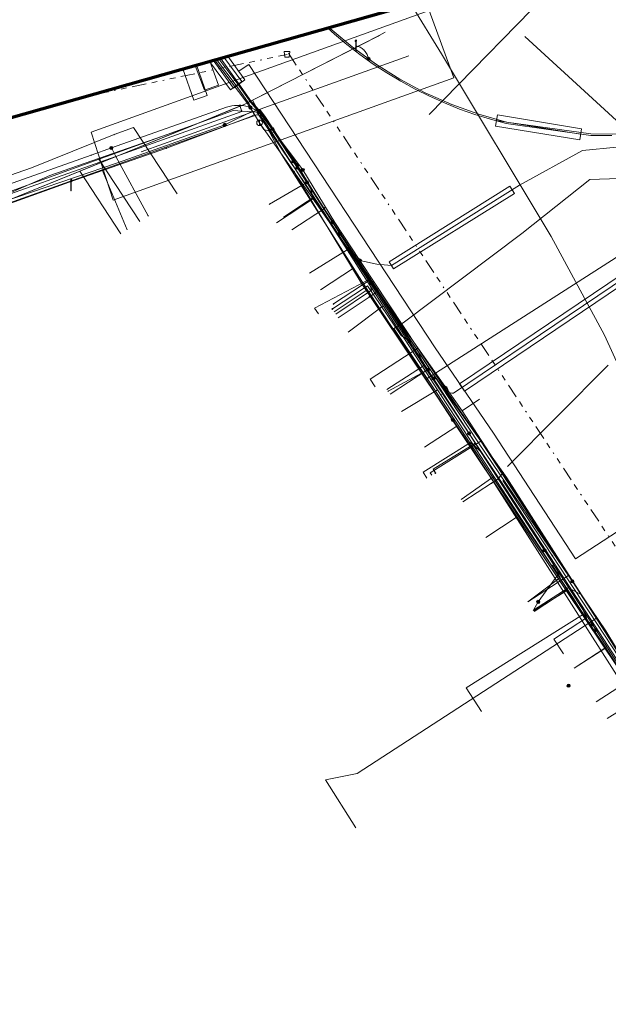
# Model space of a CAD drawing. Header units: metres. Extents: x 154975 to 155642, y 461260 to 461877.
# Tile 63 of 95: x 155214 to 155255, y 461773 to 461842. Entities that reach past the tile are written whole.
import ezdxf
from ezdxf.lldxf.tags import DXFTag

# ---------------------------------------------------------------- set-up
doc = ezdxf.new("R2010")
doc.units = ezdxf.units.M
doc.linetypes.add('RI-OVERIG-SO', pattern=[17, 5, -2, 2, -2, 0, -2, 2, -2])
for name, color, linetype, lineweight, true_color in [('B-WE-KL-DATA-G', 3, 'KL-DATA-SO', 18, 0x00ff00), ('B-WE-KL-DATA_DUCT-G', 3, 'Continuous', 18, 0x00ff00), ('B-WE-KL-DATA_HULPSTUK-S', 3, 'Continuous', 18, 0x00ff00), ('B-WE-KL-DATA_KABELBED-G', 3, 'Continuous', 18, 0x00ff00), ('B-WE-KL-DATA_MANTELBUIS-G', 3, 'Continuous', 18, 0x00ff00), ('B-WE-KL-ET_LS-G', 1, 'KL-LS-SO', 18, 0xff0000), ('B-WE-KL-ET_LS-S', 1, 'Continuous', 18, 0xff0000), ('B-WE-KL-ET_LS_HULPSTUK-S', 1, 'Continuous', 18, 0xff0000), ('B-WE-KL-ET_LS_KABELBED-G', 1, 'Continuous', 18, 0xff0000), ('B-WE-KL-ET_LS_MANTELBUIS-G', 1, 'Continuous', 18, 0xff0000), ('B-WE-KL-ET_MS-G', 1, 'KL-MS-SO', 18, 0xff0000), ('B-WE-KL-ET_MS_HULPSTUK-S', 1, 'Continuous', 18, 0xff0000), ('B-WE-KL-ET_MS_MANTELBUIS-G', 1, 'Continuous', 18, 0xff0000), ('B-WE-KL-GAS_LD-G', 30, 'KL-GAS_LD-SO', 18, 0xff7f00), ('B-WE-KL-GAS_LD_MANTELBUIS-G', 30, 'Continuous', 18, 0xff7f00), ('B-WE-KL-WATER-G', 5, 'KL-WATER-SO', 18, 0x0000ff), ('B-WE-KL-WATER_HULPSTUK-S', 5, 'Continuous', 18, 0x0000ff), ('B-WE-RI-VRIJVERVAL-G', 6, 'RI-OVERIG-SO', 18, 0xff00ff), ('B-WE-RI-VRIJVERVAL_HULPSTUK-S', 6, 'Continuous', 18, 0xff00ff), ('V-WE-KL-WATER-G', 5, 'V-KL-WATER-SO', 18, 0x0000ff), ('V-WE-KL-WATER_HULPSTUK-S', 5, 'Continuous', 18, 0x0000ff)]:
    doc.layers.add(name, color=color, linetype=linetype, lineweight=lineweight, true_color=true_color)
for name, color, linetype, lineweight in [('B-WE-OG-INFO-G', 7, 'Continuous', 18), ('B-WE-OG-INFO-S', 7, 'Continuous', 25), ('B-WE-OG-INFO_ORIENTATIEPOLYGOON-GV', 7, 'Continuous', 70)]:
    doc.layers.add(name, color=color, linetype=linetype, lineweight=lineweight)
doc.styles.add('NLCS-ISO', font='NLCS-ISO.ttf')
tags = doc.linetypes.add('KL-DATA-SO', pattern='A,4,-1,[101,NLCS.SHX,S=0.5,R=0,X=0,Y=0],-1,4,-1,["D",Standard,S=1,R=0,X=-0.25,Y=-0.5],-1.5', length=12.5).pattern_tags.tags
tags[18] = DXFTag(74, 10)
tags = doc.linetypes.add('KL-GAS_LD-SO', pattern='A,4,-1,[69,NLCS.SHX,S=0.5,R=0,X=0,Y=0],-1,4,-1,["L",Standard,S=1,R=0,X=0.25,Y=-0.5],-2', length=13).pattern_tags.tags
tags[18] = DXFTag(74, 10)
tags = doc.linetypes.add('KL-LS-SO', pattern='A,4,-1,[103,NLCS.SHX,S=0.75,R=0,X=0,Y=0],-1,4,-1,["L",Standard,S=1,R=0,X=0,Y=-0.5],-2', length=13).pattern_tags.tags
tags[18] = DXFTag(74, 10)
tags = doc.linetypes.add('KL-MS-SO', pattern='A,4,-1,[103,NLCS.SHX,S=0.75,R=0,X=0,Y=0],-1,4,-1,["M",Standard,S=1,R=0,X=0,Y=-0.5],-2', length=13).pattern_tags.tags
tags[18] = DXFTag(74, 10)
doc.linetypes.add('KL-WATER-SO', pattern='A,7,-0.5,[168,NLCS.SHX,S=0.75,R=0,X=0.75,Y=0],-2', length=9.5)
doc.linetypes.add('V-KL-WATER-SO', pattern='A,3.5,[24,NLCS.SHX,S=0.5,R=0,X=0,Y=0],3.5,-0.5,[168,NLCS.SHX,S=0.75,R=0,X=0.75,Y=0],-2', length=9.5)

# ---------------------------------------------------------------- blocks, each defined once
blk = doc.blocks.new('SKL-WTB_HULP_MOF-SO')
at = {"linetype": 'ByBlock', "lineweight": 18}
h = blk.add_hatch(color=0, dxfattribs=at)
h.dxf.hatch_style = 1
h.paths.add_polyline_path([(-0.5625, 0, 1), (0.5625, 0, 1)])
at = {"color": 0, "linetype": 'ByBlock', "lineweight": 18}
blk.add_circle((0, 0), 0.5625, dxfattribs=at)
at = {"color": 0, "linetype": 'ByBlock', "lineweight": 18, "style": 'NLCS-ISO', "flags": 1}
for tag, p in [('TYPE', (1.5, 0)), ('OMSCHRIJVING', (1.5, -3)), ('LABEL', (1.5, -1.5))]:
    blk.add_attdef(tag, p, '', height=1, dxfattribs=at)
blk = doc.blocks.new('SKL-WTB_HULP_OVERIG-SO')
at = {"color": 0, "linetype": 'ByBlock', "lineweight": 18}
for points in [[(-0.14, 0.14), (0.14, -0.14)], [(0.14, 0.14), (-0.14, -0.14)]]:
    blk.add_lwpolyline(points, dxfattribs=at)
at = {"color": 0, "linetype": 'ByBlock', "lineweight": 18, "style": 'NLCS-ISO', "flags": 1}
for tag, p in [('TYPE', (1.5, 0)), ('OMSCHRIJVING', (1.5, -3)), ('LABEL', (1.5, -1.5))]:
    blk.add_attdef(tag, p, '', height=1, dxfattribs=at)
blk = doc.blocks.new('SKL-WTB_HULP_AFSLUITER-SO')
at = {"color": 0, "linetype": 'ByBlock', "lineweight": 18}
blk.add_lwpolyline([(0, 0.8), (0, -0.8)], dxfattribs=at)
blk.add_circle((0, 0), 1, dxfattribs=at)
at = {"color": 0, "linetype": 'ByBlock', "lineweight": 18, "style": 'NLCS-ISO', "flags": 1}
for tag, p in [('TYPE', (1.5, 0)), ('OMSCHRIJVING', (1.5, -3)), ('LABEL', (1.5, -1.5))]:
    blk.add_attdef(tag, p, '', height=1, dxfattribs=at)
blk = doc.blocks.new('SRI-HULP_AFVOER_OPVANG-SO')
at = {"color": 0, "linetype": 'ByBlock', "lineweight": 18}
blk.add_lwpolyline([(-0.75, -1), (-1, 1), (1, 1), (0.75, -1)], close=True, dxfattribs=at)
at = {"color": 0, "linetype": 'ByBlock', "lineweight": 18, "style": 'NLCS-ISO', "flags": 1}
for tag, p in [('TYPE', (1.5, 0)), ('OMSCHRIJVING', (1.5, -3)), ('LABEL', (1.5, -1.5))]:
    blk.add_attdef(tag, p, '', height=1, dxfattribs=at)
blk = doc.blocks.new('SKL-ET_LS_MAST-SO')
for p, q in [((-0.05, 2.07), (0.05, 2.07)), ((-0.05, -2), (0.05, -2))]:
    blk.add_line(p, q)
for points in [[(-0.18, 1.76), (-0.22, 1.76), (-0.22, 1.84), (-0.18, 1.84), (-0.18, 1.79)], [(-0.18, 1.49), (-0.22, 1.49), (-0.22, 1.57), (-0.18, 1.57), (-0.18, 1.52)], [(-0.18, 1.79), (-0.05, 1.79)], [(-0.18, 1.76), (-0.05, 1.76)], [(-0.18, 1.52), (-0.05, 1.52)], [(-0.18, 1.49), (-0.05, 1.49)], [(-0.05, -2), (-0.05, 2.07)], [(0.05, -2), (0.05, 2.07)], [(0.18, 1.92), (0.05, 1.92)], [(0.18, 1.89), (0.05, 1.89)], [(0.18, 1.66), (0.05, 1.66)], [(0.18, 1.63), (0.05, 1.63)], [(0.18, 1.39), (0.05, 1.39)], [(0.18, 1.36), (0.05, 1.36)], [(0.18, 1.89), (0.22, 1.89), (0.22, 1.97), (0.18, 1.97), (0.18, 1.92)], [(0.18, 1.63), (0.22, 1.63), (0.22, 1.71), (0.18, 1.71), (0.18, 1.66)], [(0.18, 1.36), (0.22, 1.36), (0.22, 1.44), (0.18, 1.44), (0.18, 1.39)]]:
    blk.add_lwpolyline(points)
blk = doc.blocks.new('SOG-INFO_OVERIG-SO')
at = {"color": 0, "linetype": 'ByBlock', "lineweight": 18}
for points in [[(-0.14, 0.14), (0.14, -0.14)], [(0.14, 0.14), (-0.14, -0.14)]]:
    blk.add_lwpolyline(points, dxfattribs=at)
at = {"color": 0, "linetype": 'ByBlock', "lineweight": 18, "style": 'NLCS-ISO', "flags": 1}
for tag, p in [('TYPE', (1.5, 0)), ('OMSCHRIJVING', (1.5, -3)), ('LABEL', (1.5, -1.5))]:
    blk.add_attdef(tag, p, '', height=1, dxfattribs=at)

msp = doc.modelspace()

# ---------------------------------------------------------------- linework, layer by layer
at = {"layer": 'B-WE-KL-DATA-G', "ltscale": 0.2, "flags": 128}
for points in [[(155297.024, 461730.873), (155296.747, 461730.825), (155296.704, 461731.073), (155291.469, 461740.747), (155290.017, 461743.011), (155281.253, 461756.564), (155273.746, 461767.971), (155272.067, 461770.819), (155267.744, 461777.522), (155259.031, 461791.413), (155252.467, 461801.182), (155244.53, 461813.073), (155237.817, 461823.337), (155232.08, 461832.409), (155230.027, 461836.257), (155229.4, 461835.935), (155210.6, 461828.298), (155207.22, 461828.129), (155193.544, 461822.993), (155193.65, 461822.712)], [(155249.821, 461800.289), (155252.08, 461801.762), (155244.53, 461813.073), (155237.817, 461823.337), (155232.08, 461832.409), (155230.027, 461836.257), (155229.4, 461835.935), (155210.6, 461828.298), (155207.22, 461828.129), (155193.544, 461822.993), (155193.65, 461822.712)], [(155246.422, 461805.499), (155248.625, 461806.938), (155244.53, 461813.073), (155237.817, 461823.337), (155232.08, 461832.409), (155230.027, 461836.257), (155229.4, 461835.935), (155210.6, 461828.298), (155207.22, 461828.129), (155193.544, 461822.993), (155193.65, 461822.712)], [(155242.105, 461811.841), (155244.375, 461813.31), (155237.817, 461823.337), (155232.08, 461832.409), (155230.027, 461836.257), (155229.4, 461835.935), (155210.6, 461828.298), (155207.22, 461828.129), (155193.544, 461822.993), (155193.65, 461822.712)], [(155235.773, 461821.36), (155238.089, 461822.921), (155237.817, 461823.337), (155232.08, 461832.409), (155230.027, 461836.257), (155229.4, 461835.935), (155210.6, 461828.298), (155207.22, 461828.129), (155193.544, 461822.993), (155193.65, 461822.712)], [(155236.671, 461825.721), (155231.014, 461834.565), (155230.728, 461834.955), (155230.538, 461835.176), (155230.334, 461835.224), (155219.465, 461831.349)], [(155219.465, 461831.349), (155206.705, 461826.8)], [(155219.465, 461831.349), (155221.215, 461827.142)], [(155220.776, 461826.847), (155217.876, 461831.253), (155210.6, 461828.298), (155207.22, 461828.129), (155193.544, 461822.993), (155193.65, 461822.712)], [(155220.776, 461826.847), (155217.876, 461831.253), (155210.6, 461828.298), (155207.22, 461828.129), (155193.544, 461822.993), (155193.65, 461822.712)], [(155234.038, 461824.091), (155236.671, 461825.721)], [(155236.671, 461825.721), (155237.779, 461823.989), (155239.2, 461821.797)], [(155239.2, 461821.797), (155236.739, 461819.927)], [(155243.035, 461815.882), (155239.2, 461821.797)], [(155240.489, 461814.341), (155243.035, 461815.882)], [(155243.035, 461815.882), (155246.993, 461809.775)], [(155246.993, 461809.775), (155244.684, 461808.172)], [(155246.993, 461809.775), (155252.151, 461801.82), (155252.173, 461801.787)], [(155252.173, 461801.787), (155249.803, 461800.325)], [(155253.288, 461800.101), (155252.173, 461801.787)], [(155246.125, 461793.253), (155245.048, 461794.912), (155253.288, 461800.101)], [(155253.288, 461800.101), (155254.14, 461798.814), (155254.581, 461798.149), (155254.853, 461797.727)], [(155297.024, 461730.873), (155296.747, 461730.825), (155296.704, 461731.073), (155291.469, 461740.747), (155290.017, 461743.011), (155281.253, 461756.564), (155273.746, 461767.971), (155272.067, 461770.819), (155267.744, 461777.522), (155259.031, 461791.413), (155254.799, 461797.711), (155252.635, 461796.306)], [(155254.853, 461797.727), (155252.644, 461796.292)], [(155254.853, 461797.727), (155255.055, 461797.414), (155257.177, 461794.128)], [(155254.948, 461792.743), (155257.177, 461794.128)]]:
    msp.add_lwpolyline(points, dxfattribs=at)
at = {"layer": 'B-WE-KL-DATA_DUCT-G', "ltscale": 0.2, "flags": 128}
for points in [[(155238.936, 461840.813), (155229.432, 461835.952)], [(155238.936, 461840.813), (155229.432, 461835.952)], [(155242.437, 461816.455), (155242.298, 461816.664), (155242.216, 461816.611), (155238.089, 461822.921), (155237.117, 461824.445), (155232.08, 461832.409), (155230.027, 461836.257), (155229.432, 461835.952), (155228.839, 461835.707), (155225.705, 461834.433), (155215.771, 461830.947), (155212.649, 461829.589), (155210.727, 461829.535), (155209.998, 461830.783), (155208.92, 461833.866)], [(155242.437, 461816.455), (155242.298, 461816.664), (155242.216, 461816.611), (155238.089, 461822.921), (155237.117, 461824.445), (155232.08, 461832.409), (155230.027, 461836.257), (155229.432, 461835.952), (155228.839, 461835.707), (155225.705, 461834.433), (155215.771, 461830.947), (155212.649, 461829.589), (155210.727, 461829.535), (155209.998, 461830.783), (155208.92, 461833.866)], [(155248.441, 461807.422), (155242.437, 461816.455)], [(155248.441, 461807.422), (155242.437, 461816.455)], [(155257.38, 461703.639), (155259.263, 461704.307), (155266.741, 461707.131), (155267.484, 461707.407), (155277.377, 461711.051), (155277.475, 461710.772), (155288.212, 461715.024), (155299.054, 461718.999), (155300.487, 461719.334), (155300.835, 461720.586), (155297.594, 461725.636), (155299.095, 461728.854), (155291.469, 461740.747), (155287.459, 461746.968), (155278.097, 461761.36), (155273.746, 461767.971), (155272.067, 461770.819), (155267.744, 461777.522), (155261.374, 461787.678), (155258.037, 461792.892), (155254.656, 461797.924), (155252.533, 461801.265), (155248.441, 461807.422)], [(155257.38, 461703.639), (155259.263, 461704.307), (155266.741, 461707.131), (155267.484, 461707.407), (155277.377, 461711.051), (155277.475, 461710.772), (155288.212, 461715.024), (155299.054, 461718.999), (155300.487, 461719.334), (155300.835, 461720.586), (155297.594, 461725.636), (155299.095, 461728.854), (155291.469, 461740.747), (155287.459, 461746.968), (155278.097, 461761.36), (155273.746, 461767.971), (155272.067, 461770.819), (155267.744, 461777.522), (155261.374, 461787.678), (155258.037, 461792.892), (155254.656, 461797.924), (155252.533, 461801.265), (155248.441, 461807.422)]]:
    msp.add_lwpolyline(points, dxfattribs=at)
at = {"layer": 'B-WE-KL-DATA_KABELBED-G', "ltscale": 0.2, "flags": 128}
for points in [[(155241.175, 461842.978), (155243.305, 461839.512), (155251.007, 461826.663), (155254.761, 461819.718), (155260.711, 461806.664), (155266.751, 461796.417), (155271.786, 461787.902), (155271.814, 461787.86), (155272.773, 461786.39), (155280.213, 461775.055), (155295.858, 461750.965), (155296.481, 461750), (155298.643, 461746.653), (155298.857, 461746.322), (155305.085, 461736.681), (155306.215, 461734.984), (155306.8, 461734.106), (155309.182, 461729.893), (155323.691, 461707.212)], [(155239.358, 461841.029), (155238.936, 461840.813)], [(155238.851, 461840.769), (155230.027, 461836.257)], [(155238.936, 461840.813), (155238.851, 461840.769)], [(155222.19, 461832.627), (155223.767, 461833.192), (155241.02, 461839.368)], [(155230.027, 461836.257), (155229.432, 461835.952)], [(155230.216, 461835.903), (155230.027, 461836.257)], [(155229.141, 461835.89), (155229.282, 461835.456), (155220.421, 461832.303), (155210.341, 461828.717), (155208.57, 461828.086), (155206.255, 461827.26), (155198.372, 461824.45), (155196.721, 461823.861), (155194.432, 461823.045), (155184.411, 461819.75), (155182.606, 461819.157), (155176.167, 461817.039), (155166.427, 461813.836)], [(155229.141, 461835.89), (155228.95, 461835.892), (155228.76, 461835.88), (155228.572, 461835.852), (155228.386, 461835.81), (155228.204, 461835.754), (155220.102, 461832.891), (155218.686, 461832.391)], [(155228.839, 461835.707), (155225.705, 461834.433)], [(155229.432, 461835.952), (155228.839, 461835.707)], [(155229.141, 461835.89), (155229.351, 461835.871), (155229.558, 461835.833), (155229.761, 461835.778), (155229.959, 461835.705), (155230.15, 461835.616), (155230.332, 461835.51), (155230.505, 461835.39), (155230.666, 461835.254), (155230.815, 461835.106), (155230.951, 461834.945), (155231.073, 461834.773), (155232.272, 461832.912), (155233.845, 461830.473), (155238.279, 461823.598)], [(155237.117, 461824.445), (155232.08, 461832.409), (155230.216, 461835.903)], [(155210.727, 461829.535), (155212.649, 461829.589), (155215.771, 461830.947), (155225.705, 461834.433)], [(155225.705, 461834.433), (155217.876, 461831.253)], [(155220.102, 461832.891), (155220.421, 461832.303), (155222.69, 461828.117)], [(155218.686, 461832.391), (155210.602, 461829.535)], [(155264.518, 461832.474), (155262.033, 461829.306), (155252.916, 461823.466)], [(155217.876, 461831.253), (155210.6, 461828.298), (155207.854, 461828.161)], [(155217.876, 461831.253), (155220.776, 461826.847)], [(155232.95, 461831.224), (155233.518, 461830.282), (155237.734, 461823.281), (155237.753, 461823.253), (155237.887, 461823.053), (155241.906, 461817.049), (155245.342, 461811.918), (155245.414, 461811.811), (155251.292, 461802.596), (155256.924, 461793.766), (155259.096, 461790.36), (155261.07, 461787.301), (155262.721, 461784.744), (155265.829, 461779.929), (155267.256, 461777.718), (155270.486, 461772.714), (155271.815, 461770.655), (155272.226, 461770.018), (155273.531, 461767.992), (155278.041, 461760.993), (155280.999, 461756.403), (155283.232, 461753.011), (155285.238, 461749.963)], [(155248.944, 461826.865), (155253.731, 461830.677)], [(155253.731, 461830.677), (155259.931, 461830.885)], [(155233.845, 461830.473), (155233.518, 461830.282), (155231.216, 461828.941)], [(155240.618, 461820.591), (155248.944, 461826.865)], [(155237.117, 461824.445), (155234.803, 461822.92)], [(155238.089, 461822.921), (155237.117, 461824.445)], [(155241.053, 461819.298), (155240.481, 461819.697), (155238.106, 461823.198), (155237.887, 461823.053), (155235.635, 461821.566)], [(155235.715, 461821.918), (155237.753, 461823.253), (155238.279, 461823.598)], [(155261.185, 461788.083), (155252.462, 461801.614), (155251.576, 461802.988), (155245.679, 461812.128), (155245.245, 461812.801), (155245.243, 461812.804), (155242.349, 461817.289), (155241.053, 461819.298), (155238.279, 461823.598)], [(155252.916, 461823.466), (155243.805, 461817.63)], [(155238.089, 461822.921), (155235.773, 461821.36)], [(155239.897, 461820.157), (155238.089, 461822.921)], [(155239.959, 461820.182), (155240.618, 461820.591)], [(155239.952, 461820.193), (155239.897, 461820.157)], [(155242.216, 461816.611), (155239.897, 461820.157)], [(155242.298, 461816.664), (155239.959, 461820.182)], [(155243.805, 461817.63), (155242.298, 461816.664)], [(155242.349, 461817.289), (155241.906, 461817.049), (155239.557, 461815.776)], [(155242.298, 461816.664), (155242.216, 461816.611)], [(155244.375, 461813.31), (155242.216, 461816.611)], [(155242.437, 461816.455), (155242.298, 461816.664)], [(155248.441, 461807.422), (155242.437, 461816.455)], [(155244.375, 461813.31), (155242.105, 461811.841)], [(155248.625, 461806.938), (155244.375, 461813.31)], [(155245.243, 461812.804), (155245.245, 461812.801), (155245.683, 461812.13), (155245.679, 461812.128), (155245.342, 461811.918), (155242.717, 461810.285), (155242.876, 461810.03)], [(155248.567, 461807.233), (155248.441, 461807.422)], [(155254.656, 461797.924), (155252.533, 461801.265), (155248.567, 461807.233)], [(155248.625, 461806.938), (155246.422, 461805.499)], [(155252.08, 461801.762), (155248.625, 461806.938)], [(155251.576, 461802.988), (155251.292, 461802.596), (155250.108, 461800.956)], [(155252.08, 461801.762), (155249.821, 461800.289)], [(155254.656, 461797.924), (155252.08, 461801.762)], [(155250.108, 461800.956), (155249.769, 461800.377)], [(155254.799, 461797.711), (155252.635, 461796.306)], [(155254.799, 461797.711), (155254.656, 461797.924)], [(155258.037, 461792.892), (155254.799, 461797.711)]]:
    msp.add_lwpolyline(points, dxfattribs=at)
at = {"layer": 'B-WE-KL-DATA_MANTELBUIS-G', "ltscale": 0.2, "flags": 128}
for points in [[(155238.851, 461840.769), (155230.027, 461836.257), (155230.216, 461835.903)], [(155222.19, 461832.627), (155223.767, 461833.192), (155241.02, 461839.368)], [(155240.618, 461820.591), (155248.944, 461826.865)], [(155252.916, 461823.466), (155243.805, 461817.63)]]:
    msp.add_lwpolyline(points, dxfattribs=at)
at = {"layer": 'B-WE-KL-ET_LS-G', "ltscale": 0.2, "flags": 128}
for points in [[(155235.409, 461841.37), (155235.474, 461841.307), (155237.025, 461840.002), (155238.664, 461838.809), (155240.382, 461837.734), (155242.172, 461836.783), (155244.024, 461835.959), (155245.929, 461835.267), (155247.877, 461834.71), (155253.811, 461833.877), (155255.314, 461833.863), (155256.815, 461833.926), (155258.312, 461834.068), (155259.799, 461834.288), (155261.367, 461826.652), (155262.111, 461826.805), (155262.054, 461827.085), (155262.847, 461827.259), (155265.2, 461827.885), (155278.853, 461814.683), (155284.22, 461809.507), (155291.83, 461817.338), (155290.409, 461818.733), (155288.514, 461820.866), (155286.694, 461822.953), (155285.642, 461824.142), (155281.149, 461828.488), (155281.695, 461830.742), (155277.967, 461834.349), (155275.921, 461833.788), (155270.692, 461838.374), (155272.229, 461839.461), (155273.692, 461840.647), (155275.073, 461841.927), (155276.367, 461843.295), (155277.568, 461844.746), (155278.67, 461846.272), (155279.67, 461847.868), (155280.562, 461849.527), (155281.343, 461851.24), (155278.626, 461853.611)], [(155251.707, 461844.744), (155242.451, 461835.241)], [(155237.295, 461840.083), (155237.371, 461840.064), (155237.447, 461840.039), (155237.52, 461840.01), (155237.591, 461839.975), (155237.66, 461839.936), (155237.725, 461839.892), (155237.788, 461839.843), (155237.847, 461839.79), (155237.902, 461839.734), (155237.953, 461839.673), (155238, 461839.609), (155238.043, 461839.543), (155238.081, 461839.473), (155238.113, 461839.401), (155238.141, 461839.327), (155238.164, 461839.251), (155238.181, 461839.174)], [(155227.497, 461839.128), (155228.876, 461837.281), (155229.799, 461836.003), (155230.02, 461835.48), (155228.071, 461834.514)], [(155233.558, 461831.347), (155230.6, 461835.27), (155229.917, 461836.095), (155228.997, 461837.37), (155227.651, 461839.172)], [(155229.023, 461838.281), (155229.758, 461838.765), (155242.873, 461818.84), (155246.957, 461812.831), (155252.731, 461803.98), (155258.159, 461807.521), (155273.279, 461786.734), (155280.927, 461775.321), (155291.819, 461758.53), (155295.662, 461752.287), (155296.567, 461751.155), (155297.272, 461750.027), (155310.198, 461730.469), (155325.025, 461707.76), (155326.006, 461706.115), (155331.737, 461697.091), (155337.791, 461688.192), (155341.722, 461682.232), (155352.655, 461665.057), (155353.823, 461663.545), (155359.279, 461655.016), (155370.099, 461639.269), (155378.376, 461625.864), (155385.514, 461614.858), (155394.094, 461601.714), (155399.192, 461593.635), (155412.291, 461574.206), (155421.138, 461559.576), (155421.984, 461558.216), (155431.813, 461544.148), (155438.912, 461535.339), (155448.615, 461522.615), (155448.9, 461522.531), (155451.753, 461520.209), (155455.621, 461516.902), (155463.594, 461506.267), (155471.478, 461496.941), (155474.878, 461492.079), (155482.353, 461482.574), (155490.259, 461472.64), (155492.956, 461469.433), (155494.883, 461469.735), (155503.931, 461456.968), (155521.037, 461434.853), (155520.714, 461434.606), (155522.913, 461430.894), (155522.77, 461430.024), (155523.09, 461429.501)], [(155233.36, 461831.382), (155230.934, 461835.066), (155230.535, 461835.597)], [(155228.071, 461834.514), (155220.542, 461831.845), (155211.447, 461828.747), (155206.532, 461827.079), (155172.413, 461815.688), (155169.879, 461814.882), (155155.064, 461810.203), (155152.598, 461809.402), (155146.188, 461807.305)], [(155279.068, 461815.573), (155276.202, 461817.858), (155272.171, 461821.608), (155263.226, 461830.693), (155262.001, 461831.619), (155260.308, 461832.159), (155258.294, 461832.546), (155255.643, 461832.949), (155253.229, 461832.714), (155248.793, 461830.275), (155239.783, 461824.634), (155238.768, 461824.716), (155237.576, 461824.977)], [(155237.576, 461824.977), (155235.819, 461827.646), (155233.558, 461831.347)], [(155232.792, 461827.143), (155235.003, 461828.598), (155235.145, 461828.75)], [(155243.421, 461816.167), (155243.577, 461816.137), (155243.673, 461816.057), (155243.724, 461815.962), (155243.768, 461815.83), (155243.834, 461815.72), (155243.921, 461815.654), (155244.031, 461815.632), (155244.144, 461815.652), (155260.417, 461826.616), (155260.58, 461826.689), (155260.722, 461826.7), (155260.831, 461826.673), (155260.934, 461826.613), (155261.049, 461826.428), (155261.087, 461826.287), (155261.087, 461826.047), (155261.047, 461825.917)], [(155252.508, 461802.401), (155246.08, 461812.256), (155243.421, 461816.167), (155241.643, 461818.8), (155237.576, 461824.977)], [(155234.666, 461821.214), (155234.386, 461821.629), (155238.398, 461823.728)], [(155238.646, 461816.078), (155238.291, 461816.624), (155241.643, 461818.8)], [(155242.62, 461809.872), (155242.515, 461810.042), (155246.08, 461812.256)], [(155249.387, 461800.962), (155252.235, 461802.82)], [(155252.508, 461802.401), (155254.783, 461798.873), (155259.912, 461790.756), (155265.113, 461782.699)], [(155254.184, 461793.921), (155256.827, 461795.637)]]:
    msp.add_lwpolyline(points, dxfattribs=at)
at = {"layer": 'B-WE-KL-ET_LS_KABELBED-G', "ltscale": 0.2, "flags": 128}
for points in [[(155251.707, 461844.744), (155242.451, 461835.241)], [(155235.298, 461841.338), (155235.785, 461840.897), (155236.663, 461840.162), (155237.569, 461839.462), (155238.502, 461838.798), (155239.46, 461838.172), (155240.443, 461837.584), (155241.448, 461837.036), (155242.473, 461836.527), (155243.518, 461836.059), (155244.581, 461835.633), (155245.66, 461835.25), (155246.753, 461834.909), (155247.858, 461834.611), (155253.802, 461833.777), (155255.289, 461833.762)]]:
    msp.add_lwpolyline(points, dxfattribs=at)
at = {"layer": 'B-WE-KL-ET_LS_MANTELBUIS-G', "ltscale": 0.2, "flags": 128}
for points in [[(155226.001, 461838.705), (155226.64, 461836.955), (155227.624, 461837.321), (155227.014, 461838.992)], [(155226.989, 461838.985), (155228.475, 461836.983), (155229.277, 461837.579), (155228.017, 461839.276)], [(155227.26, 461839.061), (155228.678, 461837.092), (155229.49, 461837.676), (155228.284, 461839.351)], [(155225.133, 461838.459), (155225.904, 461836.246)], [(155225.904, 461836.246), (155226.848, 461836.574), (155226.097, 461838.732)], [(155247.234, 461835.222), (155247.105, 461834.433), (155253.025, 461833.459), (155253.155, 461834.249), (155247.244, 461835.22)], [(155247.17, 461834.827), (155253.09, 461833.854)], [(155239.942, 461824.38), (155248.438, 461829.699), (155248.12, 461830.207), (155239.624, 461824.888), (155239.942, 461824.38)], [(155244.917, 461815.792), (155260.585, 461826.367), (155260.249, 461826.865), (155244.581, 461816.29), (155244.917, 461815.792)]]:
    msp.add_lwpolyline(points, dxfattribs=at)
at = {"layer": 'B-WE-KL-ET_MS-G', "ltscale": 0.2, "flags": 128}
for points in [[(155249.172, 461840.739), (155284.424, 461808.388), (155311.652, 461779.673), (155338.381, 461750), (155343.091, 461744.652), (155345.65, 461741.7), (155348.193, 461738.735), (155352.179, 461734.021), (155356.944, 461728.275), (155360.737, 461723.612), (155363.795, 461719.79), (155365.6, 461717.608), (155368.099, 461714.529), (155371.502, 461710.244), (155374.851, 461705.915), (155376.504, 461703.735), (155378.265, 461701.524)], [(155227.772, 461839.206), (155229.071, 461837.402), (155229.954, 461836.147), (155230.783, 461835.25), (155233.163, 461831.714)], [(155257.12, 461795.19), (155254.867, 461798.928), (155245.916, 461812.14), (155241.917, 461818.202), (155238.232, 461823.616), (155234.293, 461829.845), (155233.163, 461831.714)]]:
    msp.add_lwpolyline(points, dxfattribs=at)
at = {"layer": 'B-WE-KL-ET_MS_MANTELBUIS-G', "ltscale": 0.2, "flags": 128}
for points in [[(155226.001, 461838.705), (155226.64, 461836.955), (155227.624, 461837.321), (155227.014, 461838.992)], [(155226.989, 461838.985), (155228.475, 461836.983), (155229.277, 461837.579), (155228.017, 461839.276)], [(155227.26, 461839.061), (155228.678, 461837.092), (155229.49, 461837.676), (155228.284, 461839.351)], [(155225.133, 461838.459), (155225.904, 461836.246)], [(155225.904, 461836.246), (155226.848, 461836.574), (155226.097, 461838.732)], [(155244.917, 461815.792), (155260.585, 461826.367), (155260.249, 461826.865), (155244.581, 461816.29), (155244.917, 461815.792)]]:
    msp.add_lwpolyline(points, dxfattribs=at)
at = {"layer": 'B-WE-KL-GAS_LD-G', "ltscale": 0.2, "flags": 128}
for points in [[(155228.284, 461835.395), (155228.66, 461835.531), (155230.327, 461835.414), (155233.753, 461830.348), (155238.231, 461823.494), (155242.289, 461817.25), (155247.537, 461809.376)], [(155210.951, 461829.112), (155228.284, 461835.395)], [(155222.107, 461827.729), (155219.224, 461832.111)], [(155231.711, 461827.629), (155234.382, 461829.386)], [(155235.886, 461821.192), (155238.392, 461822.881), (155238.231, 461823.494)], [(155239.693, 461815.566), (155242.289, 461817.25)], [(155242.281, 461809.661), (155242.017, 461810.086), (155245.358, 461812.16), (155246.126, 461811.493)], [(155247.537, 461809.376), (155264.95, 461782.546)], [(155251.269, 461803.624), (155251.1, 461803.513), (155251.646, 461802.676), (155251.623, 461802.661)], [(155249.387, 461800.963), (155251.623, 461802.661)], [(155251.879, 461797.304), (155251.207, 461798.34), (155253.495, 461799.826), (155253.01, 461800.942)]]:
    msp.add_lwpolyline(points, dxfattribs=at)
at = {"layer": 'B-WE-KL-GAS_LD_MANTELBUIS-G', "ltscale": 0.2, "flags": 128}
msp.add_lwpolyline([(155247.952, 461810.483), (155255.027, 461817.602)], dxfattribs=at)
at = {"layer": 'B-WE-KL-WATER-G', "ltscale": 0.2, "flags": 128}
for points in [[(155227.355, 461839.088), (155229.623, 461836.089), (155230.152, 461835.249)], [(155230.152, 461835.249), (155229.863, 461835.084), (155223.97, 461832.88)], [(155230.152, 461835.249), (155230.518, 461834.668)], [(155220.295, 461833.845), (155221.657, 461834.322), (155224.719, 461829.669)], [(155230.518, 461834.668), (155230.816, 461834.195), (155231.549, 461833.979), (155242.377, 461817.492), (155247.901, 461809.675)], [(155214.477, 461831.485), (155220.295, 461833.845)], [(155040.22, 461773.214), (155052.784, 461777.307), (155087.029, 461788.417), (155117.79, 461797.962), (155151.205, 461808.502), (155176.707, 461816.485), (155185.478, 461819.347), (155204.997, 461826.119), (155217.132, 461830.496), (155223.97, 461832.88)], [(155169.099, 461816.11), (155184.923, 461821.175), (155214.477, 461831.485)], [(155234.089, 461830.11), (155234.265, 461829.388), (155233.793, 461829.077)], [(155233.793, 461829.077), (155232.206, 461828.033)], [(155238.758, 461823.003), (155238.659, 461822.698), (155238.225, 461822.406)], [(155238.225, 461822.406), (155236.054, 461820.943)], [(155241.698, 461818.526), (155242.032, 461817.561), (155241.576, 461817.265)], [(155241.576, 461817.265), (155239.475, 461815.902)], [(155246.831, 461809.308), (155247.272, 461809.582), (155247.634, 461810.053)], [(155246.831, 461809.308), (155244.805, 461807.987)], [(155247.901, 461809.675), (155265.216, 461782.526)], [(155249.774, 461800.369), (155252.206, 461801.954), (155253.127, 461801.481)], [(155237.28, 461785.067), (155235.145, 461788.449), (155237.392, 461788.896), (155254.197, 461799.803)]]:
    msp.add_lwpolyline(points, dxfattribs=at)
at = {"layer": 'B-WE-OG-INFO-G', "ltscale": 0.2, "flags": 128}
for points in [[(155218.68, 461834.01), (155242.45, 461842.57), (155244.18, 461837.83), (155220.24, 461829.22), (155218.68, 461834.01)], [(155244.917, 461815.792), (155260.585, 461826.367), (155260.249, 461826.865), (155244.581, 461816.29), (155244.917, 461815.792)], [(155244.917, 461815.792), (155260.585, 461826.367), (155260.249, 461826.865), (155244.581, 461816.29), (155244.917, 461815.792)]]:
    msp.add_lwpolyline(points, dxfattribs=at)
at = {"layer": 'B-WE-OG-INFO_ORIENTATIEPOLYGOON-GV', "ltscale": 0.2, "flags": 128}
msp.add_lwpolyline([(154979.954, 461769.009), (154975.026, 461742.727), (154981.597, 461683.593), (155016.092, 461571.895), (155037.446, 461470.052), (155080.154, 461341.928), (155088.367, 461282.793), (155132.718, 461259.797), (155173.784, 461264.724), (155641.931, 461405.99), (155592.652, 461516.045), (155541.731, 461614.603), (155441.531, 461736.157), (155407.036, 461800.219), (155362.685, 461877.422)], close=True, dxfattribs=at)
at = {"layer": 'B-WE-RI-VRIJVERVAL-G', "ltscale": 0.2, "flags": 128}
for points in [[(155218.14, 461836.478), (155232.45, 461839.47)], [(155232.55, 461839.56), (155270, 461783)]]:
    msp.add_lwpolyline(points, dxfattribs=at)
at = {"layer": 'V-WE-KL-WATER-G', "ltscale": 0.2, "flags": 128}
for points in [[(155230.518, 461834.668), (155244.759, 461814.404)], [(155244.759, 461814.404), (155245.98, 461815.224)], [(155244.759, 461814.404), (155247.477, 461810.195)], [(155247.477, 461810.195), (155251.248, 461804.354)], [(155247.628, 461809.495), (155251.097, 461804.213)], [(155265.228, 461782.698), (155251.097, 461804.213)]]:
    msp.add_lwpolyline(points, dxfattribs=at)

# ---------------------------------------------------------------- block references
at = {"layer": 'B-WE-KL-DATA_HULPSTUK-S', "xscale": 0.2, "yscale": 0.2, "zscale": 0.2}
for name, p in [('SKL-WTB_HULP_OVERIG-SO', (155229.141, 461835.89)), ('SKL-WTB_HULP_OVERIG-SO', (155229.141, 461835.89)), ('SKL-WTB_HULP_OVERIG-SO', (155229.141, 461835.89)), ('SKL-WTB_HULP_MOF-SO', (155229.879, 461835.737)), ('SKL-WTB_HULP_MOF-SO', (155230.487, 461835.403)), ('SKL-WTB_HULP_MOF-SO', (155231.426, 461834.224)), ('SKL-WTB_HULP_MOF-SO', (155220.102, 461832.891)), ('SKL-WTB_HULP_OVERIG-SO', (155220.102, 461832.891)), ('SKL-WTB_HULP_OVERIG-SO', (155218.686, 461832.391)), ('SKL-WTB_HULP_OVERIG-SO', (155218.686, 461832.391)), ('SKL-WTB_HULP_MOF-SO', (155232.889, 461831.955)), ('SKL-WTB_HULP_MOF-SO', (155233.18, 461831.505)), ('SKL-WTB_HULP_OVERIG-SO', (155232.95, 461831.224)), ('SKL-WTB_HULP_MOF-SO', (155233.845, 461830.473)), ('SKL-WTB_HULP_OVERIG-SO', (155233.845, 461830.473)), ('SKL-WTB_HULP_OVERIG-SO', (155233.842, 461829.743)), ('SKL-WTB_HULP_OVERIG-SO', (155231.216, 461828.941)), ('SKL-WTB_HULP_OVERIG-SO', (155222.69, 461828.117)), ('SKL-WTB_HULP_MOF-SO', (155235.654, 461827.669)), ('SKL-WTB_HULP_MOF-SO', (155236.157, 461826.857)), ('SKL-WTB_HULP_MOF-SO', (155237.171, 461825.316)), ('SKL-WTB_HULP_OVERIG-SO', (155238.279, 461823.598)), ('SKL-WTB_HULP_OVERIG-SO', (155238.279, 461823.598)), ('SKL-WTB_HULP_OVERIG-SO', (155238.279, 461823.598)), ('SKL-WTB_HULP_MOF-SO', (155238.405, 461823.403)), ('SKL-WTB_HULP_OVERIG-SO', (155235.635, 461821.566)), ('SKL-WTB_HULP_OVERIG-SO', (155235.715, 461821.918)), ('SKL-WTB_HULP_MOF-SO', (155241.053, 461819.298)), ('SKL-WTB_HULP_OVERIG-SO', (155241.053, 461819.298)), ('SKL-WTB_HULP_MOF-SO', (155242.349, 461817.289)), ('SKL-WTB_HULP_OVERIG-SO', (155242.349, 461817.289)), ('SKL-WTB_HULP_MOF-SO', (155242.742, 461816.68)), ('SKL-WTB_HULP_OVERIG-SO', (155239.557, 461815.776)), ('SKL-WTB_HULP_OVERIG-SO', (155243.28, 461815.52)), ('SKL-WTB_HULP_MOF-SO', (155244.111, 461813.755)), ('SKL-WTB_HULP_MOF-SO', (155245.243, 461812.804)), ('SKL-WTB_HULP_OVERIG-SO', (155245.243, 461812.804)), ('SKL-WTB_HULP_OVERIG-SO', (155242.876, 461810.03)), ('SKL-WTB_HULP_MOF-SO', (155250.545, 461804.585)), ('SKL-WTB_HULP_MOF-SO', (155251.576, 461802.988)), ('SKL-WTB_HULP_MOF-SO', (155251.576, 461802.988)), ('SKL-WTB_HULP_OVERIG-SO', (155251.576, 461802.988)), ('SKL-WTB_HULP_MOF-SO', (155250.108, 461800.956)), ('SKL-WTB_HULP_OVERIG-SO', (155250.108, 461800.956)), ('SKL-WTB_HULP_OVERIG-SO', (155250.108, 461800.956)), ('SKL-WTB_HULP_OVERIG-SO', (155249.769, 461800.377)), ('SKL-WTB_HULP_MOF-SO', (155253.904, 461799.376)), ('SKL-WTB_HULP_MOF-SO', (155254.163, 461798.976)), ('SKL-WTB_HULP_MOF-SO', (155252.242, 461795.06))]:
    msp.add_blockref(name, p, dxfattribs=at)
at = {"layer": 'B-WE-KL-ET_LS-S', "xscale": 0.2, "yscale": 0.2, "zscale": 0.2}
for p in [(155237.295, 461840.083), (155217.271, 461830.269)]:
    msp.add_blockref('SKL-ET_LS_MAST-SO', p, dxfattribs=at)
at = {"layer": 'B-WE-KL-ET_LS_HULPSTUK-S', "xscale": 0.2, "yscale": 0.2, "zscale": 0.2}
for p in [(155238.178, 461839.163), (155228.071, 461834.514), (155233.558, 461831.347), (155237.576, 461824.977), (155252.508, 461802.401)]:
    msp.add_blockref('SKL-WTB_HULP_MOF-SO', p, dxfattribs=at)
at = {"layer": 'B-WE-KL-ET_MS_HULPSTUK-S', "xscale": 0.2, "yscale": 0.2, "zscale": 0.2}
msp.add_blockref('SKL-WTB_HULP_MOF-SO', (155233.163, 461831.714), dxfattribs=at)
at = {"layer": 'B-WE-KL-WATER_HULPSTUK-S', "xscale": 0.2, "yscale": 0.2, "zscale": 0.2}
for name, p in [('SKL-WTB_HULP_AFSLUITER-SO', (155230.518, 461834.668)), ('SKL-WTB_HULP_OVERIG-SO', (155220.295, 461833.845)), ('SKL-WTB_HULP_OVERIG-SO', (155223.97, 461832.88)), ('SKL-WTB_HULP_OVERIG-SO', (155234.089, 461830.11)), ('SKL-WTB_HULP_OVERIG-SO', (155233.793, 461829.077)), ('SKL-WTB_HULP_OVERIG-SO', (155238.758, 461823.003)), ('SKL-WTB_HULP_OVERIG-SO', (155238.225, 461822.406)), ('SKL-WTB_HULP_OVERIG-SO', (155241.698, 461818.526)), ('SKL-WTB_HULP_OVERIG-SO', (155241.576, 461817.265)), ('SKL-WTB_HULP_OVERIG-SO', (155247.634, 461810.053)), ('SKL-WTB_HULP_OVERIG-SO', (155246.831, 461809.308)), ('SKL-WTB_HULP_OVERIG-SO', (155247.901, 461809.675)), ('SKL-WTB_HULP_OVERIG-SO', (155253.127, 461801.481)), ('SKL-WTB_HULP_OVERIG-SO', (155254.197, 461799.803))]:
    msp.add_blockref(name, p, dxfattribs=at)
at = {"layer": 'B-WE-OG-INFO-S', "xscale": 0.2, "yscale": 0.2, "zscale": 0.2}
msp.add_blockref('SOG-INFO_OVERIG-SO', (155254.197, 461799.803), dxfattribs=at)
at = {"layer": 'B-WE-RI-VRIJVERVAL_HULPSTUK-S', "xscale": 0.2, "yscale": 0.2, "zscale": 0.2}
msp.add_blockref('SRI-HULP_AFVOER_OPVANG-SO', (155232.45, 461839.47), dxfattribs=at)
at = {"layer": 'V-WE-KL-WATER_HULPSTUK-S', "xscale": 0.2, "yscale": 0.2, "zscale": 0.2}
for p in [(155247.477, 461810.195), (155251.097, 461804.213)]:
    msp.add_blockref('SKL-WTB_HULP_OVERIG-SO', p, dxfattribs=at)

doc.saveas('drawing.dxf')
